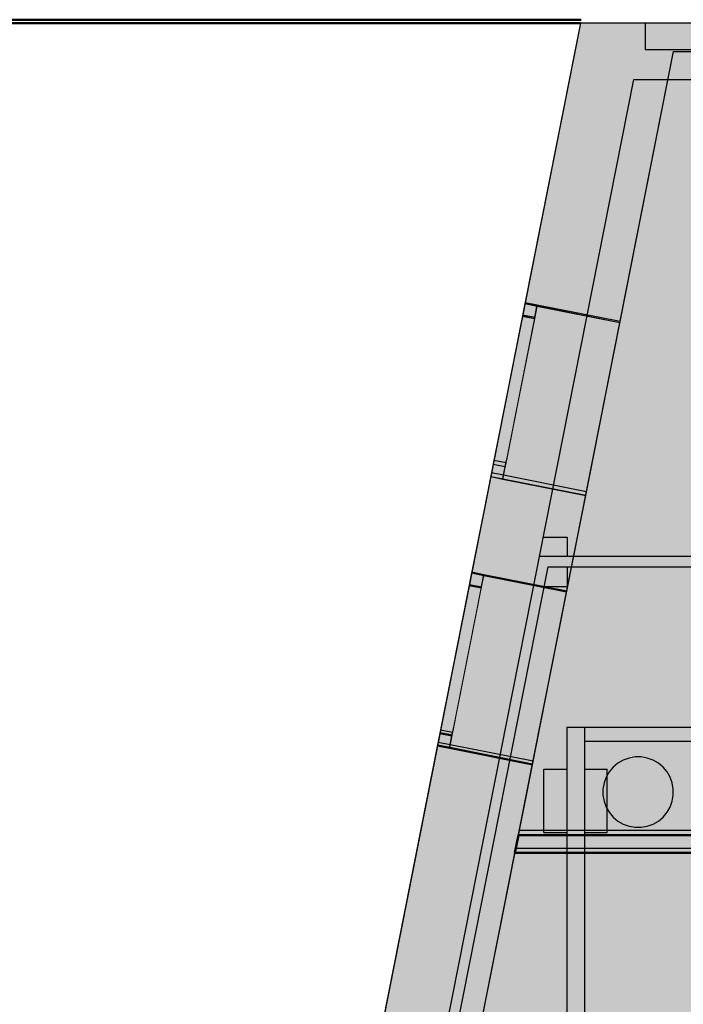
# Model space of a CAD drawing. Header units: metres. Extents: x -1 to 430, y -6 to 31.
# Tile 9 of 51: x 397.54 to 401.31, y 22.65 to 28.25. Entities that reach past the tile are written whole.
import ezdxf

# ---------------------------------------------------------------- set-up
doc = ezdxf.new("R2010")
doc.units = ezdxf.units.M
doc.linetypes.add('CONTINUA', pattern=[0])
doc.linetypes.add('PUNKT', pattern=[6.35, 0, -6.35])
for name, color, linetype, lineweight in [('3D P3 MURS', 7, 'CONTINUA', 25), ('3D P3 PILAR', 7, 'CONTINUA', 25), ('3D P4 MURS', 7, 'CONTINUA', 25), ('3D P4 MURS NOUS', 7, 'CONTINUA', 25), ('3D P4 PILAR', 7, 'CONTINUA', 25), ('3D P5 MURS', 7, 'CONTINUA', 25), ('3D P5 MURS NOUS', 7, 'CONTINUA', 25), ('3D P5 PILAR', 7, 'CONTINUA', 25), ('3D PSC MURS', 7, 'CONTINUA', 25), ('P3 CONSTRUÏDES REAL D´ACUTACÓ', 7, 'CONTINUA', 25), ('P3 ESCALES 2D', 7, 'CONTINUA', 25), ('P4 CONSTRUÏDES REAL D´ ACTUACIÓ', 7, 'CONTINUA', 25), ('P4 ESCALES 2D', 7, 'CONTINUA', 25), ('P5 CONSTRUÏDES REAL D´ACTUACIÓ', 7, 'CONTINUA', 25), ('P5 ESCALA 2D', 7, 'CONTINUA', 25), ('PSC ESCALA 2D', 7, 'CONTINUA', 25)]:
    doc.layers.add(name, color=color, linetype=linetype, lineweight=lineweight)

# ---------------------------------------------------------------- blocks, each defined once
blk = doc.blocks.new('_CLOSEDFILLED')
at = {"color": 0, "linetype": 'ByBlock', "lineweight": -2}
blk.add_solid([(-1, 0), (0, 0), (-1, 0)], dxfattribs=at)

msp = doc.modelspace()

# ---------------------------------------------------------------- hatches: boundary and pattern name
at = {"layer": '3D P3 MURS', "linetype": 'CONTINUA', "lineweight": 18, "true_color": 0xa0a0a0, "transparency": 33554687}
for points in [[(400.4137, 26.633), (400.9532, 26.5261), (401.2904, 28.2282), (400.7297, 28.2282)], [(426.8464, 28.2282), (401.2904, 28.2282), (401.2587, 28.0682), (426.8132, 28.0682)], [(400.1105, 25.1028), (400.65, 24.9959), (400.7588, 25.5452), (400.2193, 25.6521)], [(399.6052, 22.5523), (400.1447, 22.4454), (400.4557, 24.0149), (399.9161, 24.1218)]]:
    msp.add_hatch(color=253, dxfattribs=at).paths.add_polyline_path(points)
at = {"layer": '3D P3 PILAR', "linetype": 'CONTINUA', "lineweight": 18, "transparency": 33554687}
msp.add_hatch(color=9, dxfattribs=at).paths.add_polyline_path([(401.0745, 24.0592), (401.0395, 24.0592), (401.0051, 24.0531), (400.9722, 24.0412), (400.942, 24.0237), (400.9152, 24.0012), (400.8927, 23.9745), (400.8753, 23.9442), (400.8633, 23.9114), (400.8572, 23.8769), (400.8572, 23.842), (400.8633, 23.8076), (400.8753, 23.7747), (400.8927, 23.7445), (400.9152, 23.7177), (400.942, 23.6952), (400.9722, 23.6777), (401.0051, 23.6658), (401.0395, 23.6597), (401.0745, 23.6597), (401.1089, 23.6658), (401.1417, 23.6777), (401.172, 23.6952), (401.1988, 23.7177), (401.2212, 23.7445), (401.2387, 23.7747), (401.2507, 23.8076), (401.2567, 23.842), (401.2567, 23.8769), (401.2507, 23.9114), (401.2387, 23.9442), (401.2212, 23.9745), (401.1988, 24.0012), (401.172, 24.0237), (401.1417, 24.0412), (401.1089, 24.0531)])
at = {"layer": '3D P4 MURS', "linetype": 'CONTINUA', "lineweight": 18, "true_color": 0xa0a0a0, "transparency": 33554687}
for points in [[(400.698, 28.0682), (400.4151, 26.64), (400.9546, 26.5331), (401.2904, 28.2282), (400.7297, 28.2282)], [(426.8464, 28.2282), (401.2904, 28.2282), (401.2587, 28.0682), (426.8132, 28.0682)], [(400.2239, 25.6752), (400.1116, 25.1082), (400.6511, 25.0013), (400.7634, 25.5683)], [(399.6059, 22.5561), (400.1454, 22.4492), (400.4599, 24.0365), (399.9204, 24.1434)]]:
    msp.add_hatch(color=253, dxfattribs=at).paths.add_polyline_path(points)
at = {"layer": '3D P4 PILAR', "linetype": 'CONTINUA', "lineweight": 18, "transparency": 33554687}
msp.add_hatch(color=9, dxfattribs=at).paths.add_polyline_path([(401.0745, 24.0592), (401.0395, 24.0592), (401.0051, 24.0531), (400.9722, 24.0412), (400.942, 24.0237), (400.9152, 24.0012), (400.8927, 23.9745), (400.8753, 23.9442), (400.8633, 23.9114), (400.8572, 23.8769), (400.8572, 23.842), (400.8633, 23.8076), (400.8753, 23.7747), (400.8927, 23.7445), (400.9152, 23.7177), (400.942, 23.6952), (400.9722, 23.6777), (401.0051, 23.6658), (401.0395, 23.6597), (401.0745, 23.6597), (401.1089, 23.6658), (401.1417, 23.6777), (401.172, 23.6952), (401.1988, 23.7177), (401.2212, 23.7445), (401.2387, 23.7747), (401.2507, 23.8076), (401.2567, 23.842), (401.2567, 23.8769), (401.2507, 23.9114), (401.2387, 23.9442), (401.2212, 23.9745), (401.1988, 24.0012), (401.172, 24.0237), (401.1417, 24.0412), (401.1089, 24.0531)])
at = {"layer": '3D P5 MURS', "linetype": 'CONTINUA', "lineweight": 18, "true_color": 0xa0a0a0, "transparency": 33554687}
for points in [[(400.4138, 26.6337), (400.9533, 26.5268), (401.2904, 28.2282), (400.7297, 28.2282)], [(426.8464, 28.2282), (401.2904, 28.2282), (401.2587, 28.0682), (426.8133, 28.0682)], [(400.1116, 25.1086), (400.6512, 25.0017), (400.759, 25.5459), (400.2195, 25.6528)], [(399.606, 22.5564), (400.1455, 22.4496), (400.4568, 24.0207), (399.9173, 24.1276)]]:
    msp.add_hatch(color=253, dxfattribs=at).paths.add_polyline_path(points)
at = {"layer": '3D P5 MURS NOUS', "linetype": 'CONTINUA', "lineweight": 18, "true_color": 0x006e00, "transparency": 33554687}
msp.add_hatch(color=96, dxfattribs=at).paths.add_polyline_path([(400.3617, 23.5407), (404.337, 23.5407), (404.337, 23.6407), (400.3815, 23.6407)])
at = {"layer": '3D P5 PILAR', "linetype": 'CONTINUA', "lineweight": 18, "transparency": 33554687}
msp.add_hatch(color=9, dxfattribs=at).paths.add_polyline_path([(401.0745, 24.0592), (401.0395, 24.0592), (401.0051, 24.0531), (400.9722, 24.0412), (400.942, 24.0237), (400.9152, 24.0012), (400.8927, 23.9745), (400.8753, 23.9442), (400.8633, 23.9114), (400.8572, 23.8769), (400.8572, 23.842), (400.8633, 23.8076), (400.8753, 23.7747), (400.8927, 23.7445), (400.9152, 23.7177), (400.942, 23.6952), (400.9722, 23.6777), (401.0051, 23.6658), (401.0395, 23.6597), (401.0745, 23.6597), (401.1089, 23.6658), (401.1417, 23.6777), (401.172, 23.6952), (401.1988, 23.7177), (401.2212, 23.7445), (401.2387, 23.7747), (401.2507, 23.8076), (401.2567, 23.842), (401.2567, 23.8769), (401.2507, 23.9114), (401.2387, 23.9442), (401.2212, 23.9745), (401.1988, 24.0012), (401.172, 24.0237), (401.1417, 24.0412), (401.1089, 24.0531)])
at = {"layer": '3D PSC MURS', "linetype": 'CONTINUA', "lineweight": 18, "true_color": 0xa0a0a0, "transparency": 33554687}
for points in [[(406.4547, 25.1986), (400.4961, 25.1986), (400.4842, 25.1386), (400.5451, 25.1386), (406.4547, 25.1386)], [(400.4842, 25.1386), (398.757, 16.4196), (398.8179, 16.4196), (400.5451, 25.1386)]]:
    msp.add_hatch(color=253, dxfattribs=at).paths.add_polyline_path(points)
at = {"layer": 'P3 CONSTRUÏDES REAL D´ACUTACÓ', "linetype": 'CONTINUA', "lineweight": 25, "true_color": 0x057044, "transparency": 33554687}
h = msp.add_hatch(color=116, dxfattribs=at)
h.paths.add_polyline_path([(421.0893, 25.975), (417.0052, 25.975), (417.0052, 27.7274), (415.8448, 27.7274), (415.8448, 28.2282), (410.7422, 28.2282), (410.7422, 28.0315), (408.9322, 28.0315), (408.9322, 27.6815), (406.0222, 27.6815), (406.0222, 27.8415), (405.6622, 27.8415), (405.6631, 28.0024), (404.3859, 28.0024), (404.3859, 28.2282), (400.7297, 28.2282), (397.681, 12.8406), (424.2907, 12.8406), (427.4796, 28.2282), (421.0893, 28.2282)])
h.paths.add_polyline_path([(415.6377, 22.1195), (414.1586, 21.5474), (413.399, 21.3696), (412.607, 21.3089), (411.1937, 20.8688), (410.3996, 20.8008), (409.6888, 21.2752), (409.6888, 22.1563), (409.3435, 22.4083), (408.4375, 22.9823), (407.6235, 23.3095), (407.6235, 24.1997), (410.8405, 24.1997), (410.8405, 24.2395), (417.4146, 24.2395), (417.4146, 23.4895), (416.9678, 23.4895), (416.9678, 22.1195)], flags=16)
h.paths.add_polyline_path([(406.1297, 24.2104), (406.1297, 23.476), (404.3723, 23.476), (404.3723, 24.2104)], flags=16)
at = {"layer": 'P4 CONSTRUÏDES REAL D´ ACTUACIÓ', "linetype": 'CONTINUA', "lineweight": 25, "true_color": 0x057044, "transparency": 33554687}
h = msp.add_hatch(color=116, dxfattribs=at)
h.paths.add_polyline_path([(421.0893, 25.975), (417.0052, 25.975), (417.0052, 27.7274), (415.8448, 27.7274), (415.8448, 28.2282), (410.7422, 28.2282), (410.7422, 28.0315), (408.9322, 28.0315), (408.9322, 27.6815), (406.0222, 27.6815), (406.0222, 27.8415), (405.6622, 27.8415), (405.6631, 28.0024), (404.3859, 28.0024), (404.3859, 28.2282), (400.7297, 28.2282), (397.681, 12.8406), (424.2907, 12.8406), (427.4796, 28.2282), (421.0893, 28.2282)])
h.paths.add_polyline_path([(415.6377, 22.1195), (414.1586, 21.5474), (413.399, 21.3696), (412.607, 21.3089), (411.1937, 20.8688), (410.3996, 20.8008), (409.6888, 21.2752), (409.6888, 22.1563), (409.3435, 22.4083), (408.4375, 22.9823), (407.6235, 23.3095), (407.6235, 24.1997), (410.8405, 24.1997), (410.8405, 24.2395), (417.4146, 24.2395), (417.4146, 23.4895), (416.9678, 23.4895), (416.9678, 22.1195)], flags=16)
h.paths.add_polyline_path([(406.1297, 24.2104), (406.1297, 23.476), (404.3723, 23.476), (404.3723, 24.2104)], flags=16)
at = {"layer": 'P5 CONSTRUÏDES REAL D´ACTUACIÓ', "linetype": 'CONTINUA', "lineweight": 25, "true_color": 0x057044, "transparency": 33554687}
h = msp.add_hatch(color=116, dxfattribs=at)
h.paths.add_polyline_path([(421.0893, 25.975), (417.0052, 25.975), (417.0052, 27.7274), (415.8448, 27.7274), (415.8448, 28.2282), (410.7422, 28.2282), (410.7422, 28.0315), (408.9322, 28.0315), (408.9322, 27.6815), (406.0222, 27.6815), (406.0222, 27.8415), (405.6622, 27.8415), (405.6631, 28.0024), (404.386, 28.0024), (404.386, 28.2282), (400.7297, 28.2282), (397.681, 12.8406), (424.2907, 12.8406), (427.4796, 28.2282), (421.0893, 28.2282)])
h.paths.add_polyline_path([(415.6377, 22.1195), (414.1586, 21.5474), (413.399, 21.3696), (412.607, 21.3089), (411.1937, 20.8688), (410.3996, 20.8008), (409.6888, 21.2752), (409.6888, 22.1563), (409.3435, 22.4083), (408.4375, 22.9823), (407.6235, 23.3095), (407.6235, 24.1997), (410.8405, 24.1997), (410.8405, 24.2395), (417.4146, 24.2395), (417.4146, 23.4895), (416.9678, 23.4895), (416.9678, 22.1195)], flags=16)
h.paths.add_polyline_path([(406.1297, 24.2104), (406.1297, 23.476), (404.3723, 23.476), (404.3723, 24.2104)], flags=16)

# ---------------------------------------------------------------- linework, layer by layer
at = {"layer": '3D P3 MURS', "color": 7, "linetype": 'CONTINUA', "lineweight": 25, "transparency": 33554687}
for p, q in [((400.7297, 28.2282), (400.4137, 26.633)), ((401.2904, 28.2282), (400.7297, 28.2282)), ((426.8464, 28.2282), (401.2904, 28.2282)), ((400.9532, 26.5261), (401.2587, 28.0682)), ((401.2587, 28.0682), (404.337, 28.0682)), ((400.4137, 26.633), (400.2193, 25.6521)), ((400.4823, 26.6194), (400.4137, 26.633)), ((400.9532, 26.5261), (400.4823, 26.6194)), ((400.7588, 25.5452), (400.9532, 26.5261)), ((400.2193, 25.6521), (400.1105, 25.1028)), ((400.2193, 25.6521), (400.288, 25.6385)), ((400.288, 25.6385), (400.7588, 25.5452)), ((400.65, 24.9959), (400.7588, 25.5452)), ((400.1105, 25.1028), (399.9161, 24.1218)), ((400.1792, 25.0891), (400.1105, 25.1028)), ((400.65, 24.9959), (400.1792, 25.0891)), ((400.4557, 24.0149), (400.65, 24.9959)), ((399.9161, 24.1218), (399.6052, 22.5523)), ((399.9161, 24.1218), (399.9848, 24.1082)), ((399.9848, 24.1082), (400.4557, 24.0149)), ((400.1447, 22.4454), (400.4557, 24.0149))]:
    msp.add_line(p, q, dxfattribs=at)
at = {"layer": '3D P3 MURS', "color": 7, "linetype": 'PUNKT', "lineweight": 25, "transparency": 33554687}
for p, q in [((400.4137, 26.633), (400.2193, 25.6521)), ((400.4823, 26.6194), (400.4137, 26.633)), ((400.288, 25.6385), (400.4823, 26.6194)), ((400.2193, 25.6521), (400.288, 25.6385)), ((400.1105, 25.1028), (399.9161, 24.1218)), ((399.9848, 24.1082), (400.1792, 25.0891)), ((400.1792, 25.0891), (400.1105, 25.1028)), ((399.9161, 24.1218), (399.9848, 24.1082))]:
    msp.add_line(p, q, dxfattribs=at)
at = {"layer": '3D P3 MURS', "color": 7, "linetype": 'CONTINUA', "lineweight": 25, "transparency": 33554687}
for points in [[(400.4137, 26.633), (400.4001, 26.5643), (400.4687, 26.5507), (400.4823, 26.6194), (400.4137, 26.633)], [(400.2329, 25.7207), (400.2193, 25.6521), (400.288, 25.6385), (400.3016, 25.7071), (400.2329, 25.7207)], [(400.1105, 25.1028), (400.0969, 25.0341), (400.1656, 25.0205), (400.1792, 25.0891), (400.1105, 25.1028)], [(399.9297, 24.1905), (399.9161, 24.1218), (399.9848, 24.1082), (399.9984, 24.1769), (399.9297, 24.1905)]]:
    msp.add_lwpolyline(points, close=True, dxfattribs=at)
at = {"layer": '3D P3 MURS', "color": 40, "linetype": 'CONTINUA', "lineweight": 18, "transparency": 33554687}
for points in [[(400.4001, 26.5643), (400.2329, 25.7207), (400.3016, 25.7071), (400.4687, 26.5507), (400.4001, 26.5643)], [(400.0969, 25.0341), (399.9297, 24.1905), (399.9984, 24.1769), (400.1656, 25.0205), (400.0969, 25.0341)]]:
    msp.add_lwpolyline(points, close=True, dxfattribs=at)
at = {"layer": '3D P3 PILAR', "color": 7, "linetype": 'CONTINUA', "lineweight": 25, "transparency": 33554687}
for p, q in [((401.0395, 24.0592), (401.0051, 24.0531)), ((401.0745, 24.0592), (401.0395, 24.0592)), ((401.1089, 24.0531), (401.0745, 24.0592)), ((400.942, 24.0237), (400.9152, 24.0012)), ((400.9722, 24.0412), (400.942, 24.0237)), ((401.0051, 24.0531), (400.9722, 24.0412)), ((401.1417, 24.0412), (401.1089, 24.0531)), ((401.172, 24.0237), (401.1417, 24.0412)), ((401.1988, 24.0012), (401.172, 24.0237)), ((400.8927, 23.9745), (400.8753, 23.9442)), ((400.9152, 24.0012), (400.8927, 23.9745)), ((401.2212, 23.9745), (401.1988, 24.0012)), ((401.2387, 23.9442), (401.2212, 23.9745)), ((400.8633, 23.9114), (400.8572, 23.8769)), ((400.8753, 23.9442), (400.8633, 23.9114)), ((401.2507, 23.9114), (401.2387, 23.9442)), ((401.2567, 23.8769), (401.2507, 23.9114)), ((400.8572, 23.8769), (400.8572, 23.842)), ((400.8572, 23.842), (400.8633, 23.8076)), ((401.2507, 23.8076), (401.2567, 23.842)), ((401.2567, 23.842), (401.2567, 23.8769)), ((400.8633, 23.8076), (400.8753, 23.7747)), ((401.2387, 23.7747), (401.2507, 23.8076)), ((400.8753, 23.7747), (400.8927, 23.7445)), ((400.8927, 23.7445), (400.9152, 23.7177)), ((401.1988, 23.7177), (401.2212, 23.7445)), ((401.2212, 23.7445), (401.2387, 23.7747)), ((400.9152, 23.7177), (400.942, 23.6952)), ((400.942, 23.6952), (400.9722, 23.6777)), ((400.9722, 23.6777), (401.0051, 23.6658)), ((401.1089, 23.6658), (401.1417, 23.6777)), ((401.1417, 23.6777), (401.172, 23.6952)), ((401.172, 23.6952), (401.1988, 23.7177)), ((401.0051, 23.6658), (401.0395, 23.6597)), ((401.0395, 23.6597), (401.0745, 23.6597)), ((401.0745, 23.6597), (401.1089, 23.6658))]:
    msp.add_line(p, q, dxfattribs=at)
at = {"layer": '3D P4 MURS', "color": 7, "linetype": 'CONTINUA', "lineweight": 25, "transparency": 33554687}
for p, q in [((400.7297, 28.2282), (400.698, 28.0682)), ((401.2904, 28.2282), (400.7297, 28.2282)), ((426.8464, 28.2282), (401.2904, 28.2282)), ((400.698, 28.0682), (400.4151, 26.64)), ((400.9546, 26.5331), (401.2587, 28.0682)), ((401.2587, 28.0682), (404.337, 28.0682)), ((400.4151, 26.64), (400.2239, 25.6752)), ((400.4837, 26.6264), (400.4151, 26.64)), ((400.9546, 26.5331), (400.4837, 26.6264)), ((400.7634, 25.5683), (400.9546, 26.5331)), ((400.2239, 25.6752), (400.1116, 25.1082)), ((400.2239, 25.6752), (400.2926, 25.6616)), ((400.2926, 25.6616), (400.7634, 25.5683)), ((400.6511, 25.0013), (400.7634, 25.5683)), ((400.1116, 25.1082), (399.9204, 24.1434)), ((400.1802, 25.0946), (400.1116, 25.1082)), ((400.6511, 25.0013), (400.1802, 25.0946)), ((400.4599, 24.0365), (400.6511, 25.0013)), ((399.9204, 24.1434), (399.6059, 22.5561)), ((399.9204, 24.1434), (399.9891, 24.1298)), ((399.9891, 24.1298), (400.4599, 24.0365)), ((400.1454, 22.4492), (400.4599, 24.0365))]:
    msp.add_line(p, q, dxfattribs=at)
at = {"layer": '3D P4 MURS', "color": 7, "linetype": 'PUNKT', "lineweight": 25, "transparency": 33554687}
for p, q in [((400.4151, 26.64), (400.2239, 25.6752)), ((400.4837, 26.6264), (400.4151, 26.64)), ((400.2926, 25.6616), (400.4837, 26.6264)), ((400.2239, 25.6752), (400.2926, 25.6616)), ((400.1116, 25.1082), (399.9204, 24.1434)), ((399.9891, 24.1298), (400.1802, 25.0946)), ((400.1802, 25.0946), (400.1116, 25.1082)), ((399.9204, 24.1434), (399.9891, 24.1298))]:
    msp.add_line(p, q, dxfattribs=at)
at = {"layer": '3D P4 MURS', "color": 7, "linetype": 'CONTINUA', "lineweight": 25, "transparency": 33554687}
for points in [[(400.4151, 26.64), (400.4015, 26.5713), (400.4701, 26.5577), (400.4837, 26.6264), (400.4151, 26.64)], [(400.2375, 25.7439), (400.2239, 25.6752), (400.2926, 25.6616), (400.3062, 25.7303), (400.2375, 25.7439)], [(400.1116, 25.1082), (400.098, 25.0395), (400.1666, 25.0259), (400.1802, 25.0946), (400.1116, 25.1082)], [(399.934, 24.2121), (399.9204, 24.1434), (399.9891, 24.1298), (400.0027, 24.1985), (399.934, 24.2121)]]:
    msp.add_lwpolyline(points, close=True, dxfattribs=at)
at = {"layer": '3D P4 MURS', "color": 40, "linetype": 'CONTINUA', "lineweight": 18, "transparency": 33554687}
for points in [[(400.4015, 26.5713), (400.2375, 25.7439), (400.3062, 25.7303), (400.4701, 26.5577), (400.4015, 26.5713)], [(400.098, 25.0395), (399.934, 24.2121), (400.0027, 24.1985), (400.1666, 25.0259), (400.098, 25.0395)]]:
    msp.add_lwpolyline(points, close=True, dxfattribs=at)
at = {"layer": '3D P4 MURS NOUS', "color": 4, "linetype": 'CONTINUA', "lineweight": 50, "transparency": 33554687}
for p, q in [((400.3764, 23.6147), (400.3565, 23.5147)), ((403.347, 23.6147), (400.3764, 23.6147)), ((400.3565, 23.5147), (403.347, 23.5147))]:
    msp.add_line(p, q, dxfattribs=at)
at = {"layer": '3D P4 PILAR', "color": 7, "linetype": 'CONTINUA', "lineweight": 25, "transparency": 33554687}
for p, q in [((401.0395, 24.0592), (401.0051, 24.0531)), ((401.0745, 24.0592), (401.0395, 24.0592)), ((401.1089, 24.0531), (401.0745, 24.0592)), ((400.942, 24.0237), (400.9152, 24.0012)), ((400.9722, 24.0412), (400.942, 24.0237)), ((401.0051, 24.0531), (400.9722, 24.0412)), ((401.1417, 24.0412), (401.1089, 24.0531)), ((401.172, 24.0237), (401.1417, 24.0412)), ((401.1988, 24.0012), (401.172, 24.0237)), ((400.8927, 23.9745), (400.8753, 23.9442)), ((400.9152, 24.0012), (400.8927, 23.9745)), ((401.2212, 23.9745), (401.1988, 24.0012)), ((401.2387, 23.9442), (401.2212, 23.9745)), ((400.8633, 23.9114), (400.8572, 23.8769)), ((400.8753, 23.9442), (400.8633, 23.9114)), ((401.2507, 23.9114), (401.2387, 23.9442)), ((401.2567, 23.8769), (401.2507, 23.9114)), ((400.8572, 23.8769), (400.8572, 23.842)), ((400.8572, 23.842), (400.8633, 23.8076)), ((401.2507, 23.8076), (401.2567, 23.842)), ((401.2567, 23.842), (401.2567, 23.8769)), ((400.8633, 23.8076), (400.8753, 23.7747)), ((401.2387, 23.7747), (401.2507, 23.8076)), ((400.8753, 23.7747), (400.8927, 23.7445)), ((400.8927, 23.7445), (400.9152, 23.7177)), ((401.1988, 23.7177), (401.2212, 23.7445)), ((401.2212, 23.7445), (401.2387, 23.7747)), ((400.9152, 23.7177), (400.942, 23.6952)), ((400.942, 23.6952), (400.9722, 23.6777)), ((400.9722, 23.6777), (401.0051, 23.6658)), ((401.1089, 23.6658), (401.1417, 23.6777)), ((401.1417, 23.6777), (401.172, 23.6952)), ((401.172, 23.6952), (401.1988, 23.7177)), ((401.0051, 23.6658), (401.0395, 23.6597)), ((401.0395, 23.6597), (401.0745, 23.6597)), ((401.0745, 23.6597), (401.1089, 23.6658))]:
    msp.add_line(p, q, dxfattribs=at)
at = {"layer": '3D P5 MURS', "color": 7, "linetype": 'CONTINUA', "lineweight": 25, "transparency": 33554687}
for p, q in [((400.7297, 28.2282), (400.4138, 26.6337)), ((401.2904, 28.2282), (400.7297, 28.2282)), ((426.8464, 28.2282), (401.2904, 28.2282)), ((400.9533, 26.5268), (401.2587, 28.0682)), ((401.2587, 28.0682), (404.337, 28.0682)), ((400.4138, 26.6337), (400.2195, 25.6528)), ((400.4825, 26.6201), (400.4138, 26.6337)), ((400.9533, 26.5268), (400.4825, 26.6201)), ((400.759, 25.5459), (400.9533, 26.5268)), ((400.2195, 25.6528), (400.1116, 25.1086)), ((400.2195, 25.6528), (400.2881, 25.6392)), ((400.2881, 25.6392), (400.759, 25.5459)), ((400.6512, 25.0017), (400.759, 25.5459)), ((400.1116, 25.1086), (399.9173, 24.1276)), ((400.1803, 25.0949), (400.1116, 25.1086)), ((400.6512, 25.0017), (400.1803, 25.0949)), ((400.4568, 24.0207), (400.6512, 25.0017)), ((399.9173, 24.1276), (399.606, 22.5564)), ((399.9173, 24.1276), (399.986, 24.114)), ((399.986, 24.114), (400.4568, 24.0207)), ((400.1455, 22.4496), (400.4568, 24.0207))]:
    msp.add_line(p, q, dxfattribs=at)
at = {"layer": '3D P5 MURS', "color": 7, "linetype": 'PUNKT', "lineweight": 25, "transparency": 33554687}
for p, q in [((400.4138, 26.6337), (400.2195, 25.6528)), ((400.4825, 26.6201), (400.4138, 26.6337)), ((400.2881, 25.6392), (400.4825, 26.6201)), ((400.2195, 25.6528), (400.2881, 25.6392)), ((400.1116, 25.1086), (399.9173, 24.1276)), ((399.986, 24.114), (400.1803, 25.0949)), ((400.1803, 25.0949), (400.1116, 25.1086)), ((399.9173, 24.1276), (399.986, 24.114))]:
    msp.add_line(p, q, dxfattribs=at)
at = {"layer": '3D P5 MURS', "color": 7, "linetype": 'CONTINUA', "lineweight": 25, "transparency": 33554687}
for points in [[(400.4138, 26.6337), (400.4002, 26.5651), (400.4689, 26.5515), (400.4825, 26.6201), (400.4138, 26.6337)], [(400.2331, 25.7215), (400.2195, 25.6528), (400.2881, 25.6392), (400.3017, 25.7079), (400.2331, 25.7215)], [(400.1116, 25.1086), (400.098, 25.0399), (400.1667, 25.0263), (400.1803, 25.0949), (400.1116, 25.1086)], [(399.9309, 24.1963), (399.9173, 24.1276), (399.986, 24.114), (399.9996, 24.1827), (399.9309, 24.1963)]]:
    msp.add_lwpolyline(points, close=True, dxfattribs=at)
at = {"layer": '3D P5 MURS', "color": 40, "linetype": 'CONTINUA', "lineweight": 18, "transparency": 33554687}
for points in [[(400.4002, 26.5651), (400.2331, 25.7215), (400.3017, 25.7079), (400.4689, 26.5515), (400.4002, 26.5651)], [(400.098, 25.0399), (399.9309, 24.1963), (399.9996, 24.1827), (400.1667, 25.0263), (400.098, 25.0399)]]:
    msp.add_lwpolyline(points, close=True, dxfattribs=at)
at = {"layer": '3D P5 MURS NOUS', "color": 7, "linetype": 'CONTINUA', "lineweight": 25, "transparency": 33554687}
for p, q in [((400.3815, 23.6407), (400.3617, 23.5407)), ((404.337, 23.6407), (400.3815, 23.6407)), ((400.3617, 23.5407), (404.337, 23.5407))]:
    msp.add_line(p, q, dxfattribs=at)
at = {"layer": '3D P5 PILAR', "color": 7, "linetype": 'CONTINUA', "lineweight": 25, "transparency": 33554687}
for p, q in [((401.0395, 24.0592), (401.0051, 24.0531)), ((401.0745, 24.0592), (401.0395, 24.0592)), ((401.1089, 24.0531), (401.0745, 24.0592)), ((400.942, 24.0237), (400.9152, 24.0012)), ((400.9722, 24.0412), (400.942, 24.0237)), ((401.0051, 24.0531), (400.9722, 24.0412)), ((401.1417, 24.0412), (401.1089, 24.0531)), ((401.172, 24.0237), (401.1417, 24.0412)), ((401.1988, 24.0012), (401.172, 24.0237)), ((400.8927, 23.9745), (400.8753, 23.9442)), ((400.9152, 24.0012), (400.8927, 23.9745)), ((401.2212, 23.9745), (401.1988, 24.0012)), ((401.2387, 23.9442), (401.2212, 23.9745)), ((400.8633, 23.9114), (400.8572, 23.8769)), ((400.8753, 23.9442), (400.8633, 23.9114)), ((401.2507, 23.9114), (401.2387, 23.9442)), ((401.2567, 23.8769), (401.2507, 23.9114)), ((400.8572, 23.8769), (400.8572, 23.842)), ((400.8572, 23.842), (400.8633, 23.8076)), ((401.2507, 23.8076), (401.2567, 23.842)), ((401.2567, 23.842), (401.2567, 23.8769)), ((400.8633, 23.8076), (400.8753, 23.7747)), ((401.2387, 23.7747), (401.2507, 23.8076)), ((400.8753, 23.7747), (400.8927, 23.7445)), ((400.8927, 23.7445), (400.9152, 23.7177)), ((401.1988, 23.7177), (401.2212, 23.7445)), ((401.2212, 23.7445), (401.2387, 23.7747)), ((400.9152, 23.7177), (400.942, 23.6952)), ((400.942, 23.6952), (400.9722, 23.6777)), ((400.9722, 23.6777), (401.0051, 23.6658)), ((401.1089, 23.6658), (401.1417, 23.6777)), ((401.1417, 23.6777), (401.172, 23.6952)), ((401.172, 23.6952), (401.1988, 23.7177)), ((401.0051, 23.6658), (401.0395, 23.6597)), ((401.0395, 23.6597), (401.0745, 23.6597)), ((401.0745, 23.6597), (401.1089, 23.6658))]:
    msp.add_line(p, q, dxfattribs=at)
at = {"layer": '3D PSC MURS', "color": 7, "linetype": 'CONTINUA', "lineweight": 25, "transparency": 33554687}
for p, q in [((400.7292, 28.2282), (397.6807, 12.839)), ((401.0962, 28.2282), (400.7292, 28.2282)), ((405.8369, 28.2282), (401.0962, 28.2282)), ((400.4961, 25.1986), (401.0328, 27.9082)), ((401.0328, 27.9082), (405.8369, 27.9082)), ((400.4842, 25.1386), (400.4961, 25.1986)), ((406.4547, 25.1986), (400.4961, 25.1986)), ((398.757, 16.4196), (400.4842, 25.1386)), ((398.8179, 16.4196), (400.5451, 25.1386)), ((400.5451, 25.1386), (406.4547, 25.1386))]:
    msp.add_line(p, q, dxfattribs=at)
at = {"layer": 'P3 CONSTRUÏDES REAL D´ACUTACÓ', "color": 7, "linetype": 'CONTINUA', "lineweight": 25, "transparency": 33554687}
for p, q in [((400.7297, 28.2282), (397.681, 12.8406)), ((404.3784, 28.2282), (400.7297, 28.2282))]:
    msp.add_line(p, q, dxfattribs=at)
at = {"layer": 'P3 ESCALES 2D', "color": 202, "lineweight": 50, "transparency": 33554687}
msp.add_line((400.7297, 28.2282), (391.693, 28.2282), dxfattribs=at)
at = {"layer": 'P4 CONSTRUÏDES REAL D´ ACTUACIÓ', "color": 7, "linetype": 'CONTINUA', "lineweight": 25, "transparency": 33554687}
for p, q in [((400.7297, 28.2282), (397.681, 12.8406)), ((404.3784, 28.2282), (400.7297, 28.2282))]:
    msp.add_line(p, q, dxfattribs=at)
at = {"layer": 'P4 ESCALES 2D', "color": 202, "lineweight": 50, "transparency": 33554687}
msp.add_line((400.7297, 28.2282), (391.693, 28.2282), dxfattribs=at)
at = {"layer": 'P5 CONSTRUÏDES REAL D´ACTUACIÓ', "color": 7, "linetype": 'CONTINUA', "lineweight": 25, "transparency": 33554687}
for p, q in [((400.7297, 28.2282), (397.681, 12.8406)), ((404.3784, 28.2282), (400.7297, 28.2282))]:
    msp.add_line(p, q, dxfattribs=at)
at = {"layer": 'P5 ESCALA 2D', "color": 202, "lineweight": 50, "transparency": 33554687}
msp.add_line((400.7297, 28.2282), (391.693, 28.2282), dxfattribs=at)
at = {"layer": 'PSC ESCALA 2D', "color": 202, "lineweight": 50, "transparency": 33554687}
msp.add_line((400.7337, 28.2485), (391.697, 28.2485), dxfattribs=at)
at = {"layer": 'PSC ESCALA 2D', "color": 7, "linetype": 'CONTINUA', "lineweight": 25, "transparency": 33554687}
for p, q in [((401.096, 28.2286), (401.096, 28.0786)), ((401.096, 28.0786), (405.8369, 28.0786)), ((400.5176, 25.3086), (400.6535, 25.3086)), ((400.6535, 25.3086), (400.6535, 25.1986)), ((400.6535, 25.1386), (400.6535, 25.0286)), ((400.5233, 25.0286), (400.6535, 25.0286)), ((400.6513, 24.2291), (400.6513, 17.3291)), ((400.6513, 24.2291), (401.7013, 24.2291)), ((400.7513, 24.2291), (400.7513, 17.3291)), ((400.7513, 24.1491), (401.7013, 24.1491)), ((400.5213, 23.6291), (400.5213, 23.9891)), ((400.5213, 23.9891), (400.6513, 23.9891)), ((400.7513, 23.9891), (400.8813, 23.9891)), ((400.8813, 23.6291), (400.8813, 23.9891)), ((400.5213, 23.6291), (400.6513, 23.6291)), ((400.7513, 23.6291), (400.8813, 23.6291))]:
    msp.add_line(p, q, dxfattribs=at)

# ---------------------------------------------------------------- block references
at = {"layer": '3D P3 PILAR', "color": 7, "linetype": 'CONTINUA', "lineweight": 25, "transparency": 33554687, "xscale": 0.0002666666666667, "yscale": 0.0002666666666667, "zscale": 0.0002666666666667}
msp.add_blockref('_CLOSEDFILLED', (401.057, 23.8595), dxfattribs=at)
at = {"layer": '3D P4 PILAR', "color": 7, "linetype": 'CONTINUA', "lineweight": 25, "transparency": 33554687, "xscale": 0.0002666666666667, "yscale": 0.0002666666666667, "zscale": 0.0002666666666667}
msp.add_blockref('_CLOSEDFILLED', (401.057, 23.8595), dxfattribs=at)
at = {"layer": '3D P5 PILAR', "color": 7, "linetype": 'CONTINUA', "lineweight": 25, "transparency": 33554687, "xscale": 0.0002666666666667, "yscale": 0.0002666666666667, "zscale": 0.0002666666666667}
msp.add_blockref('_CLOSEDFILLED', (401.057, 23.8595), dxfattribs=at)

doc.saveas('drawing.dxf')
